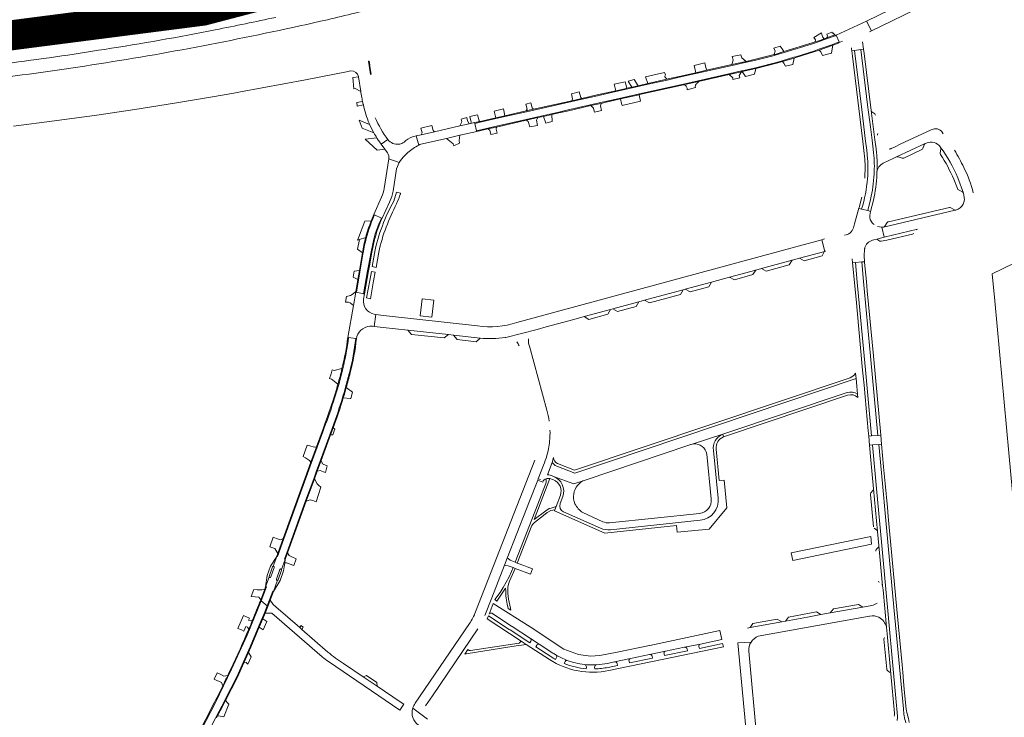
# Model space of a CAD drawing. Header units: metres. Extents: x 166325 to 190320, y 381923 to 404576.
# Tile 179 of 256: x 171501 to 171992, y 386773 to 387120. Entities that reach past the tile are written whole.
import ezdxf

# ---------------------------------------------------------------- set-up
doc = ezdxf.new("R2010")
doc.units = ezdxf.units.M
for name, color, linetype, lineweight in [('B-WE-VH-VERHARDING_ASFALT-GV', 8, 'Continuous', 18), ('B-WE-VH-VERHARDING_BETON-GV', 8, 'Continuous', 18), ('B-WE-VH-VERHARDING_BETONSTRAATSTEEN-GV', 8, 'Continuous', 18), ('B-WE-VH-VERHARDING_FUNDERING_ZAND-GV', 8, 'Continuous', 18), ('B-WE-VH-VERHARDING_HALFVERHARDING-GV', 8, 'Continuous', 18), ('B-WE-VH-VERHARDING_N-WEG', 8, 'Continuous', 18), ('B-WE-VH-VERHARDING_STRAATBAKSTEEN-GV', 8, 'Continuous', 18)]:
    doc.layers.add(name, color=color, linetype=linetype, lineweight=lineweight)

msp = doc.modelspace()

# ---------------------------------------------------------------- linework, layer by layer
at = {"layer": 'B-WE-VH-VERHARDING_ASFALT-GV', "flags": 128}
for points in [[(171998.768, 387150.764), (171996.463, 387155.392), (171996.313, 387155.693), (171922.849, 387119.748), (171925.28, 387114.808), (171935.315, 387119.692)], [(171831.5, 387088.364), (171838.926, 387090.027), (171854.183, 387093.446), (171860.454, 387094.851), (171860.794, 387094.927), (171867.555, 387096.442), (171868.183, 387096.583), (171877.885, 387099.083), (171880.758, 387099.941), (171886.647, 387101.699), (171887.5, 387101.953), (171896.492, 387104.802), (171899.057, 387105.686), (171905.005, 387107.737), (171905.908, 387108.094), (171909.127, 387109.353), (171907.684, 387112.66), (171907.259, 387112.462), (171903.312, 387111.029), (171901.846, 387110.517), (171899.717, 387109.73), (171897.422, 387108.968), (171895.897, 387108.462), (171881.785, 387104.132), (171877.308, 387102.759), (171876.862, 387102.646), (171867.594, 387100.307), (171862.923, 387099.255), (171855.807, 387097.653), (171829.455, 387091.718), (171824.025, 387090.495), (171823.365, 387090.347), (171813.904, 387088.216), (171802.322, 387085.608), (171801.412, 387085.402), (171793.483, 387083.602), (171788.603, 387082.495), (171780.944, 387080.769), (171775.932, 387079.639), (171756.901, 387075.35), (171753.236, 387074.524), (171742.402, 387072.082), (171737.228, 387070.916), (171730.212, 387069.335), (171727.501, 387068.724), (171728.347, 387065.056), (171733.902, 387066.315), (171738.281, 387067.308), (171753.055, 387070.656), (171758.873, 387071.975), (171769.313, 387074.342), (171773.433, 387075.276), (171785.077, 387077.915), (171789.453, 387078.907), (171797.982, 387080.841), (171809.547, 387083.445)], [(171918.217, 386989.535), (171917.302, 386999.345), (171915.907, 386999.227), (171916.823, 386989.405), (171917.76, 386979.276), (171918.117, 386975.42), (171920.888, 386945.613), (171921.578, 386938.125), (171922.113, 386932.312), (171923.669, 386915.367), (171923.91, 386912.743), (171925.312, 386912.862), (171922.282, 386945.741)], [(171920.46, 386999.613), (171917.302, 386999.345), (171918.217, 386989.535), (171922.282, 386945.741), (171925.312, 386912.862), (171928.511, 386913.134), (171924.834, 386952.662), (171921.379, 386989.784)], [(171923.221, 386985.151), (171922.773, 386989.914), (171921.895, 386999.311), (171921.885, 386999.734), (171920.46, 386999.613), (171921.379, 386989.784), (171924.834, 386952.662), (171928.511, 386913.134), (171929.906, 386913.253), (171926.228, 386952.792)]]:
    msp.add_lwpolyline(points, close=True, dxfattribs=at)
at = {"layer": 'B-WE-VH-VERHARDING_ASFALT-GV'}
for points in [[(171653.979, 387120.441, 0.0037834), (171681.462, 387127.073)], [(171628.207, 387121.614, -0.0040057), (171598.067, 387115.381)], [(171598.839, 387108.776, 0.0084088), (171653.979, 387120.441)], [(171458.272, 387109.211, 0.0076264), (171512.396, 387116.018)], [(171598.067, 387115.381, -0.0105442), (171542.791, 387105.642)], [(171543.41, 387098.96, 0.0101828), (171598.839, 387108.776)], [(171536.824, 387104.696, -0.0080028), (171487.559, 387097.79)], [(171487.88, 387091.1, 0.0095191), (171543.41, 387098.96)], [(171665.726, 387094.945, -0.3389669), (171669.525, 387092.087)], [(171670.967, 387082.394, 0.0100069), (171671.513, 387079.605)], [(171671.898, 387077.92, 0.033086), (171674.76, 387068.757)], [(171684.112, 387060.631, -0.0480481), (171677.73, 387071.536)], [(171677.188, 387063.971, 0.0162877), (171678.622, 387061.528)], [(171960.995, 387063.581, 0.3852445), (171956.021, 387065.911)], [(171952.652, 387058.925, -0.350804), (171959.69, 387056.901)], [(171926.597, 387043.42, 0.0447697), (171926.375, 387054.068)], [(171928.044, 387044.312, 0.0427496), (171927.816, 387054.158)], [(171959.78, 387056.755, -0.0636171), (171968.395, 387041.609)], [(171971.358, 387046.716, 0.0250503), (171966.662, 387055.353)], [(171921.972, 387050.918, -0.039339), (171921.917, 387041.367)], [(171923.365, 387051.062, -0.0395388), (171923.312, 387041.25)], [(171928.044, 387044.312, -0.2495194), (171931.203, 387048.942)], [(171924.873, 387030.801, 0.0462304), (171926.597, 387043.42)], [(171926.237, 387030.485, 0.0461437), (171927.995, 387043.359)], [(171928.015, 387043.918, -0.0130694), (171928.044, 387044.312)], [(171976.068, 387034.067, 0.0530348), (171971.358, 387046.716)], [(171923.312, 387041.25, -0.054696), (171920.381, 387026.02)], [(171682.328, 387036.266, -0.0484958), (171680.977, 387031.971)], [(171686.051, 387032.176, 0.0394929), (171686.765, 387034.946)], [(171971.36, 387032.99, -0.4202284), (171967.4, 387025.514)], [(171677.127, 387010.943, -0.0599807), (171681.025, 387021.496)], [(171748.5, 386969.392, -0.1130516), (171728.89, 386967.723)], [(171664.568, 386961.952, -0.0281476), (171661.629, 386946.371)], [(171730.119, 386961.666, 0.0664374), (171742.672, 386961.93)], [(171662.987, 386937.038, 0.0068746), (171664.945, 386944.371)], [(171659.592, 386938.531, -0.0107819), (171657.021, 386930.083)], [(171661.504, 386931.973, 0.0045551), (171662.987, 386937.038)], [(171657.021, 386930.083, -0.0143573), (171651.684, 386914.935)], [(171656.466, 386916.983, 0.0146777), (171661.504, 386931.973)], [(171936.732, 386774.568, -0.067424), (171936.595, 386773.011)], [(171938.318, 386773.028, -0.0527118), (171938.077, 386770.835)], [(171941.194, 386776.713, 0.0268734), (171941.621, 386773.182)], [(171942.425, 386769.71, -0.0270885), (171941.621, 386773.182)], [(171942.886, 386775.069, -0.0302756), (171942.583, 386776.515)]]:
    msp.add_lwpolyline(points, format="xyb", dxfattribs=at)
at = {"layer": 'B-WE-VH-VERHARDING_ASFALT-GV', "flags": 128}
for points in [[(171512.396, 387116.018), (171533.881, 387119.288), (171540.51, 387120.297), (171550.883, 387122.015), (171567.926, 387125.002)], [(171542.791, 387105.642), (171539.808, 387105.166), (171536.824, 387104.696)], [(171916.863, 387105.132), (171915.438, 387104.946), (171915.778, 387102.196), (171920.98, 387059.684), (171921.525, 387055.237), (171921.972, 387050.918)], [(171919.934, 387105.532), (171916.863, 387105.132), (171920.444, 387075.698), (171922.372, 387059.855), (171922.917, 387055.382), (171923.365, 387051.062)], [(171923.365, 387051.062), (171922.917, 387055.382), (171922.372, 387059.855), (171920.444, 387075.698), (171916.863, 387105.132)], [(171925.132, 387075.182), (171921.593, 387103.633), (171921.334, 387105.714), (171919.934, 387105.532), (171923.393, 387077.896), (171924.764, 387066.941), (171925.581, 387060.416), (171926.16, 387055.788), (171926.375, 387054.068)], [(171926.375, 387054.068), (171926.16, 387055.788), (171925.581, 387060.416), (171924.764, 387066.941), (171923.393, 387077.896), (171919.934, 387105.532)], [(171497.379, 387067.325), (171517.915, 387069.92), (171538.945, 387072.876), (171557.948, 387075.711), (171577.649, 387078.795), (171596.636, 387081.912), (171607.342, 387083.821), (171610.614, 387084.435), (171643.027, 387090.514), (171664.324, 387094.671), (171664.769, 387094.758), (171665.726, 387094.945)], [(171669.525, 387092.087), (171669.544, 387091.957), (171670.61, 387084.638), (171670.672, 387084.209), (171670.967, 387082.394)], [(171671.513, 387079.605), (171671.7, 387078.762), (171671.898, 387077.92)], [(171927.816, 387054.158), (171927.589, 387055.966), (171927.01, 387060.595), (171925.132, 387075.182)], [(171674.76, 387068.757), (171675.014, 387068.203), (171677.188, 387063.971)], [(171956.021, 387065.911), (171955.006, 387065.44), (171939.679, 387058.342), (171937.04, 387057.09), (171935.081, 387056.16), (171934.906, 387056.087), (171934.498, 387055.957), (171934.049, 387055.873)], [(171679.624, 387060.015), (171680.774, 387058.367), (171684.112, 387060.631)], [(171927.01, 387060.595), (171927.589, 387055.966), (171927.816, 387054.158)], [(171931.203, 387048.942), (171933.991, 387050.256), (171936.041, 387051.215), (171937.801, 387052.033), (171952.063, 387058.671), (171952.51, 387058.864), (171952.652, 387058.925)], [(171959.69, 387056.901), (171959.78, 387056.755)], [(171688.493, 387046.024), (171689.714, 387049.292), (171684.681, 387051.052), (171682.328, 387036.266)], [(171686.765, 387034.946), (171688.493, 387046.024)], [(171927.995, 387043.359), (171928.012, 387043.825), (171928.015, 387043.918)], [(171968.395, 387041.609), (171971.113, 387033.958), (171971.36, 387032.99)], [(171680.977, 387031.971), (171677.144, 387023.261), (171677.508, 387023.095), (171681.025, 387021.496), (171681.272, 387021.383), (171684.857, 387029.481), (171686.051, 387032.176)], [(171920.476, 387031.854), (171919.122, 387026.737), (171919.029, 387026.386), (171920.381, 387026.02)], [(171920.381, 387026.02), (171923.433, 387025.192), (171924.873, 387030.801)], [(171924.873, 387030.801), (171923.433, 387025.192), (171924.784, 387024.826), (171926.237, 387030.485)], [(171967.4, 387025.514), (171967.012, 387025.41), (171931.331, 387016.955), (171930.457, 387016.975), (171931.622, 387011.946), (171948.228, 387015.917)], [(171681.025, 387021.496), (171677.508, 387023.095), (171676.668, 387021.186)], [(171672.545, 387007.935), (171671.807, 387004.082), (171671.711, 387003.494), (171668.462, 386984.469), (171672.038, 386983.794), (171674.051, 386995.178), (171674.506, 386997.75), (171675.723, 387004.63), (171677.127, 387010.943)], [(171831.342, 386985.746), (171832.455, 386986.049), (171845.47, 386989.585), (171854.529, 386992.046), (171867.605, 386995.599), (171870.375, 386996.351), (171885.758, 387000.531), (171889.489, 387001.544), (171902.019, 387004.873), (171900.492, 387010.683), (171889.484, 387007.708), (171818.988, 386988.577), (171748.5, 386969.392)], [(171742.672, 386961.93), (171742.895, 386961.965), (171758.545, 386965.968), (171763.141, 386967.217), (171774.307, 386970.25), (171778.06, 386971.27), (171781.982, 386972.336), (171795.202, 386975.927), (171796.314, 386976.23), (171809.285, 386979.754), (171812.059, 386980.507), (171831.342, 386985.746)], [(171728.89, 386967.723), (171681.892, 386972.971), (171678.1, 386973.42), (171677.326, 386967.465), (171681.727, 386966.97), (171694.127, 386965.661), (171714.311, 386963.421), (171716.886, 386963.135), (171730.119, 386961.666)], [(171668.098, 386961.416), (171664.568, 386961.952)], [(171661.629, 386946.371), (171659.592, 386938.531)], [(171651.684, 386914.935), (171648.899, 386907.258), (171646.115, 386899.583), (171632.31, 386861.527), (171629.09, 386852.652), (171628.708, 386852.772), (171626.895, 386847.833)], [(171631.075, 386846.263), (171632.875, 386851.244), (171632.499, 386851.381), (171633.67, 386854.592), (171643.087, 386880.416), (171647.13, 386891.504), (171648.543, 386895.378), (171650.474, 386900.673), (171655.131, 386913.444)], [(171932.27, 386838.22), (171930.4, 386858.277), (171927.747, 386886.666), (171925.732, 386908.353), (171924.338, 386908.226), (171925.035, 386900.788), (171926.371, 386886.52), (171928.336, 386865.135), (171929.007, 386858.147), (171930.876, 386838.09), (171931.059, 386836.009), (171932.767, 386817.409), (171933.057, 386814.194), (171934.913, 386794.258), (171936.732, 386774.568)], [(171932.259, 386872.529), (171930.741, 386889.038), (171928.901, 386908.642), (171925.732, 386908.353), (171927.747, 386886.666), (171930.4, 386858.277), (171932.27, 386838.22), (171937.506, 386782.062), (171938.318, 386773.028)], [(171933.653, 386872.659), (171933.235, 386877.142), (171932.135, 386889.169), (171931.36, 386897.423), (171930.328, 386908.772), (171928.901, 386908.642), (171930.741, 386889.038), (171932.259, 386872.529), (171936.61, 386825.65), (171941.194, 386776.713)], [(171941.194, 386776.713), (171936.61, 386825.65), (171932.259, 386872.529)], [(171942.583, 386776.515), (171941.679, 386786.404), (171941.11, 386792.565), (171941.07, 386792.996), (171940.549, 386798.609), (171937.952, 386826.324), (171933.653, 386872.659)], [(171627.456, 386847.234), (171625.731, 386842.514)], [(171624.925, 386842.465), (171623.155, 386837.642), (171623.53, 386837.502), (171623.068, 386836.27), (171620.973, 386830.678), (171623.936, 386828.054), (171625.116, 386831.082), (171626.725, 386835.406), (171627.1, 386835.267), (171629.129, 386840.88)], [(171628.545, 386841.464), (171630.264, 386846.187)], [(171938.318, 386773.028), (171937.506, 386782.062), (171932.27, 386838.22)], [(171585.22, 386746.822), (171587.407, 386751.082), (171595.006, 386765.887), (171598.351, 386772.404), (171598.88, 386773.435), (171601.282, 386778.114), (171602.782, 386781.059), (171608.748, 386792.768), (171615.457, 386807.711), (171619.98, 386818.421), (171622.607, 386824.643), (171623.936, 386828.054), (171620.973, 386830.678), (171613.9, 386813.424), (171606.188, 386796.449), (171602.196, 386788.166), (171598.083, 386779.94), (171581.898, 386748.472), (171576.161, 386737.602), (171570.122, 386726.958), (171562.699, 386715.209), (171553.711, 386702.5), (171550.727, 386698.366)], [(171944.13, 386769.951), (171943.782, 386771.935), (171943.453, 386773.042), (171942.909, 386774.986), (171942.886, 386775.069)]]:
    msp.add_lwpolyline(points, dxfattribs=at)
at = {"layer": 'B-WE-VH-VERHARDING_BETON-GV', "flags": 128}
for points in [[(171829.455, 387091.718), (171855.807, 387097.653), (171862.923, 387099.255), (171867.594, 387100.307), (171876.862, 387102.646), (171877.308, 387102.759), (171881.785, 387104.132), (171895.897, 387108.462), (171897.422, 387108.968), (171899.717, 387109.73), (171901.846, 387110.517), (171903.312, 387111.029), (171907.259, 387112.462), (171907.096, 387112.885), (171903.046, 387111.371), (171901.707, 387110.893), (171899.585, 387110.108), (171897.296, 387109.348), (171895.775, 387108.843), (171881.667, 387104.515), (171877.2, 387103.144), (171876.764, 387103.034), (171867.501, 387100.696), (171862.835, 387099.645), (171855.719, 387098.043), (171843.037, 387095.187), (171837.769, 387094), (171829.367, 387092.108), (171823.937, 387090.885), (171823.277, 387090.737), (171813.816, 387088.606), (171808.889, 387087.496), (171805.807, 387086.802), (171803.275, 387086.232), (171802.234, 387085.998), (171797.793, 387084.99), (171788.515, 387082.885), (171780.856, 387081.159), (171775.844, 387080.029), (171756.813, 387075.74), (171753.148, 387074.914), (171742.51, 387072.516), (171737.888, 387071.475), (171730.124, 387069.725), (171727.411, 387069.114), (171727.501, 387068.724), (171730.212, 387069.335), (171737.228, 387070.916), (171742.402, 387072.082), (171753.236, 387074.524), (171756.901, 387075.35), (171775.932, 387079.639), (171780.944, 387080.769), (171788.603, 387082.495), (171793.483, 387083.602), (171801.412, 387085.402), (171802.322, 387085.608), (171813.904, 387088.216), (171823.365, 387090.347), (171824.025, 387090.495)], [(171831.588, 387087.973), (171839.013, 387089.637), (171854.27, 387093.056), (171860.542, 387094.461), (171860.881, 387094.537), (171867.643, 387096.052), (171868.277, 387096.194), (171877.992, 387098.698), (171880.873, 387099.558), (171886.761, 387101.315), (171887.618, 387101.571), (171896.618, 387104.422), (171899.187, 387105.308), (171905.144, 387107.362), (171906.039, 387107.683), (171908.852, 387108.81), (171908.818, 387108.872), (171908.855, 387108.891), (171909.243, 387109.089), (171909.127, 387109.353), (171905.908, 387108.094), (171905.005, 387107.737), (171899.057, 387105.686), (171896.492, 387104.802), (171887.5, 387101.953), (171886.647, 387101.699), (171880.758, 387099.941), (171877.885, 387099.083), (171868.183, 387096.583), (171867.555, 387096.442), (171860.794, 387094.927), (171860.454, 387094.851), (171854.183, 387093.446), (171838.926, 387090.027), (171831.5, 387088.364), (171809.547, 387083.445), (171797.982, 387080.841), (171789.453, 387078.907), (171785.077, 387077.915), (171773.433, 387075.276), (171769.313, 387074.342), (171758.873, 387071.975), (171753.055, 387070.656), (171738.281, 387067.308), (171733.902, 387066.315), (171728.347, 387065.056), (171728.436, 387064.666), (171733.991, 387065.925), (171738.37, 387066.918), (171753.143, 387070.266), (171758.961, 387071.585), (171761.735, 387072.214), (171765.852, 387073.147), (171769.401, 387073.952), (171773.521, 387074.886), (171785.391, 387077.576), (171789.541, 387078.517), (171790.426, 387078.718), (171793.054, 387079.313), (171795.128, 387079.784), (171800.139, 387080.919), (171809.425, 387083.007), (171809.635, 387083.054)], [(171623.068, 386836.27), (171623.53, 386837.502), (171623.155, 386837.642), (171622.693, 386836.41), (171620.709, 386831.114), (171620.973, 386830.678)], [(171627.1, 386835.267), (171626.725, 386835.406), (171625.116, 386831.082), (171623.936, 386828.054), (171624.248, 386827.752), (171625.49, 386830.94)]]:
    msp.add_lwpolyline(points, close=True, dxfattribs=at)
at = {"layer": 'B-WE-VH-VERHARDING_BETON-GV'}
for points in [[(171672.545, 387007.935, -0.0437902), (171676.668, 387021.186)], [(171676.298, 387021.338, 0.0047251), (171675.83, 387020.171)], [(171677.517, 387010.856, -0.0475425), (171681.272, 387021.383)], [(171664.173, 386962.012, -0.0281251), (171661.24, 386946.464)], [(171668.098, 386961.416, -0.0356165), (171664.945, 386944.371)], [(171665.334, 386944.277, 0.0355876), (171668.493, 386961.356)], [(171661.24, 386946.464, -0.0096318), (171659.207, 386938.639)], [(171663.372, 386936.93, 0.0071155), (171665.334, 386944.277)], [(171659.207, 386938.639, -0.0107997), (171656.64, 386930.205)], [(171656.64, 386930.205, -0.0143118), (171651.308, 386915.071)], [(171656.841, 386916.844, 0.0147949), (171661.887, 386931.857)], [(171656.466, 386916.983, -0.0036823), (171655.131, 386913.444)], [(171655.54, 386913.393, 0.0033781), (171656.841, 386916.844)], [(171620.6, 386830.823, -0.0053416), (171616.644, 386820.948)], [(171614.763, 386816.456, -0.0109441), (171605.826, 386796.62)], [(171604.291, 386793.398, -0.002182), (171601.786, 386788.238)], [(171601.786, 386788.238, -0.003598), (171597.727, 386780.123)]]:
    msp.add_lwpolyline(points, format="xyb", dxfattribs=at)
at = {"layer": 'B-WE-VH-VERHARDING_BETON-GV', "flags": 128}
for points in [[(171677.508, 387023.095), (171677.144, 387023.261), (171676.298, 387021.338)], [(171676.668, 387021.186), (171677.508, 387023.095)], [(171681.272, 387021.383), (171681.025, 387021.496)], [(171677.127, 387010.943), (171675.723, 387004.63), (171674.506, 386997.75), (171674.051, 386995.178), (171672.038, 386983.794), (171672.431, 386983.72), (171674.445, 386995.108), (171674.9, 386997.68), (171676.113, 387004.543), (171677.517, 387010.856)], [(171671.412, 387004.148), (171669.903, 386995.336), (171669.124, 386990.802), (171668.131, 386984.915), (171668.068, 386984.543), (171668.462, 386984.469), (171671.711, 387003.494), (171671.807, 387004.082), (171672.545, 387007.935)], [(171664.568, 386961.952), (171664.173, 386962.012)], [(171668.493, 386961.356), (171668.098, 386961.416)], [(171651.308, 386915.071), (171648.523, 386907.394), (171645.739, 386899.719), (171631.934, 386861.663), (171629.249, 386854.262), (171628.775, 386852.954), (171628.708, 386852.772), (171629.09, 386852.652), (171632.31, 386861.527), (171646.115, 386899.583), (171648.899, 386907.258), (171651.684, 386914.935)], [(171655.131, 386913.444), (171650.474, 386900.673), (171648.543, 386895.378), (171647.13, 386891.504), (171643.087, 386880.416), (171633.67, 386854.592), (171632.499, 386851.381), (171632.875, 386851.244), (171634.046, 386854.454), (171643.463, 386880.279), (171647.506, 386891.367), (171648.919, 386895.241), (171650.85, 386900.536), (171655.507, 386913.307), (171655.524, 386913.35), (171655.54, 386913.393)], [(171550.727, 386698.366), (171553.711, 386702.5), (171562.699, 386715.209), (171570.122, 386726.958), (171576.161, 386737.602), (171581.898, 386748.472), (171598.083, 386779.94), (171602.196, 386788.166), (171606.188, 386796.449), (171613.9, 386813.424), (171620.973, 386830.678)], [(171598.707, 386772.221), (171599.236, 386773.252), (171601.638, 386777.932), (171603.139, 386780.877), (171609.109, 386792.595), (171612.293, 386799.685), (171614.634, 386804.9), (171615.824, 386807.551), (171620.011, 386817.467), (171621.796, 386821.695), (171622.978, 386824.493), (171624.248, 386827.752), (171623.936, 386828.054), (171622.607, 386824.643), (171619.98, 386818.421), (171615.457, 386807.711), (171608.748, 386792.768), (171602.782, 386781.059), (171601.282, 386778.114), (171598.88, 386773.435), (171598.351, 386772.404)], [(171620.973, 386830.678), (171620.709, 386831.114), (171620.6, 386830.823)], [(171605.826, 386796.62), (171605.06, 386795.008), (171604.291, 386793.398)], [(171597.727, 386780.123), (171588.945, 386763.049), (171585.458, 386756.27), (171581.544, 386748.659), (171575.807, 386737.789), (171573.53, 386733.775), (171570.747, 386728.869), (171569.784, 386727.172), (171562.361, 386715.423), (171559.055, 386710.699), (171553.385, 386702.732), (171550.34, 386698.496)]]:
    msp.add_lwpolyline(points, dxfattribs=at)
at = {"layer": 'B-WE-VH-VERHARDING_BETONSTRAATSTEEN-GV', "flags": 128}
for points in [[(171925.28, 387114.808), (171922.849, 387119.748), (171907.684, 387112.66), (171909.127, 387109.353), (171909.243, 387109.089), (171910.799, 387109.692)], [(171924.358, 387114.328), (171925.28, 387114.808)], [(171915.29, 387106.329), (171915.33, 387105.964), (171915.438, 387104.946), (171916.863, 387105.132), (171919.934, 387105.532), (171921.334, 387105.714), (171920.87, 387109.387)], [(171822.588, 387092.911), (171822.109, 387094.095), (171812.679, 387091.881), (171813.816, 387088.606), (171823.277, 387090.737), (171822.408, 387091.71)], [(171839.068, 387089.248), (171839.013, 387089.637), (171831.588, 387087.973)], [(171833.416, 387085.915), (171833.445, 387085.465), (171837.488, 387086.619)], [(171925.132, 387075.182), (171927.01, 387060.595)], [(171926.919, 387073.465), (171926.901, 387073.478), (171925.506, 387074.503), (171925.505, 387074.504)], [(171713.305, 387061.236), (171720.083, 387062.772), (171728.436, 387064.666), (171728.347, 387065.056), (171727.501, 387068.724), (171727.411, 387069.114), (171725.431, 387068.667), (171724.633, 387068.487), (171720.015, 387067.447), (171707.336, 387064.589), (171700.686, 387063.029), (171698.186, 387062.442), (171699.548, 387057.859)], [(171678.622, 387061.528), (171672.751, 387060.925), (171678.864, 387055.401), (171682.607, 387055.804), (171680.774, 387058.367), (171679.624, 387060.015)], [(171684.112, 387060.631), (171680.774, 387058.367), (171682.607, 387055.804), (171683.953, 387053.996)], [(171693.11, 387060.111), (171692.186, 387059.345)], [(171699.548, 387057.859), (171698.186, 387062.442), (171697.658, 387062.324)], [(171700.599, 387058.371), (171713.305, 387061.236)], [(171952.063, 387058.671), (171937.801, 387052.033)], [(171950.894, 387056.195), (171951.57, 387058.063), (171951.584, 387058.101)], [(171941.357, 387051.409), (171950.384, 387055.636), (171950.409, 387055.647)], [(171959.94, 387056.071), (171959.938, 387056.059), (171959.589, 387053.916)], [(171684.681, 387051.052), (171689.714, 387049.292)], [(171938.578, 387052.053), (171940.614, 387051.342)], [(171966.333, 387040.828), (171968.19, 387036.168)], [(171971.113, 387033.958), (171968.395, 387041.609)], [(171690.43, 387033.896), (171688.505, 387034.346), (171688.504, 387034.339), (171687.084, 387029.947)], [(171690.371, 387033.668), (171690.43, 387033.896)], [(171968.693, 387035.58), (171970.618, 387034.559), (171970.636, 387034.549)], [(171924.457, 387022.734), (171924.581, 387023.713), (171924.784, 387024.826), (171923.433, 387025.192), (171920.381, 387026.02), (171919.029, 387026.386), (171916.909, 387018.585), (171916.263, 387016.685)], [(171931.331, 387016.955), (171967.012, 387025.41), (171967.4, 387025.514)], [(171964.142, 387026.844), (171933.823, 387019.702)], [(171966.654, 387025.602), (171966.64, 387025.61), (171964.925, 387026.68)], [(171675.83, 387020.171), (171672.624, 387019.926), (171669.443, 387011.688), (171668.978, 387010.484), (171670.012, 387010.828), (171673.087, 387011.852)], [(171933.198, 387019.294), (171931.956, 387017.403)], [(171926.455, 387010.675), (171927.899, 387011.033), (171931.622, 387011.946), (171930.457, 387016.975)], [(171948.228, 387015.917), (171931.622, 387011.946), (171927.899, 387011.033), (171929.429, 387010.05), (171929.519, 387009.992)], [(171930.457, 387016.975), (171929.309, 387017.078), (171928.295, 387017.319), (171928.294, 387017.319)], [(171901.833, 387011.077), (171900.492, 387010.683), (171902.019, 387004.873)], [(171930.07, 387009.927), (171933.015, 387010.517), (171945.729, 387013.466), (171945.769, 387013.476)], [(171677.44, 387003.82), (171676.344, 386997.354), (171678.239, 386996.926), (171679.603, 387004.499)], [(171902.019, 387004.873), (171889.489, 387001.544), (171891.777, 387000.231), (171900.674, 387002.662)], [(171900.674, 387002.662), (171901.361, 387003.924), (171901.77, 387004.609)], [(171915.732, 387001.244), (171915.74, 387001.146), (171915.907, 386999.227), (171917.302, 386999.345), (171920.46, 386999.613), (171921.885, 386999.734), (171921.739, 387002.832), (171921.834, 387005.84), (171921.841, 387006.086)], [(171921.913, 387006.326), (171922.012, 387006.727), (171922.038, 387006.799), (171922.171, 387007.16)], [(172011.925, 387006.493), (171985.537, 386993.684), (171986.764, 386980.269), (171991.419, 386929.721), (171993.759, 386904.432), (171996.417, 386875.698), (172002.445, 386810.496), (172005.41, 386777.969), (172005.462, 386777.358)], [(171672.431, 386983.72), (171672.038, 386983.794), (171668.462, 386984.469), (171668.068, 386984.543), (171666.926, 386977.935), (171664.173, 386962.012), (171664.568, 386961.952), (171668.098, 386961.416), (171668.493, 386961.356), (171668.646, 386962.352)], [(171671.961, 386981.11), (171672.429, 386983.708), (171672.431, 386983.72)], [(171676.503, 386967.558), (171677.326, 386967.465), (171678.1, 386973.42), (171677.365, 386973.507)], [(171758.545, 386965.968), (171742.895, 386961.965)], [(171763.44, 386925.637), (171754.745, 386957.543)], [(171661.24, 386946.464), (171657.364, 386945.542), (171656.297, 386945.868), (171655.79, 386943.803), (171655.009, 386941.485), (171656.097, 386941.114), (171656.519, 386940.778), (171659.207, 386938.639)], [(171918.404, 386933.725), (171918.008, 386937.652), (171917.656, 386941.431), (171777.309, 386894.302), (171768.312, 386897.788)], [(171768.312, 386897.788), (171777.309, 386894.302), (171917.656, 386941.431)], [(171914.726, 386941.856), (171777.272, 386895.786), (171768.644, 386899.16)], [(171917.656, 386941.431), (171917.389, 386944.111)], [(171666.459, 386934.649), (171663.372, 386936.93)], [(171661.887, 386931.857), (171665.404, 386931.555), (171665.662, 386931.533), (171666.459, 386934.649)], [(171835.346, 386908.65), (171851.114, 386913.695), (171913.252, 386934.486)], [(171913.252, 386934.486), (171851.114, 386913.695), (171851.531, 386912.403), (171913.404, 386933.188)], [(171918.57, 386932.079), (171918.404, 386933.725)], [(171655.54, 386913.393), (171656.183, 386913.418), (171656.644, 386913.436), (171657.415, 386915.415)], [(171657.415, 386915.415), (171657.736, 386916.24), (171656.841, 386916.844)], [(171851.114, 386913.695), (171835.346, 386908.65)], [(171851.531, 386912.403), (171851.114, 386913.695)], [(171766.03, 386899.593), (171763.689, 386893.371), (171764.403, 386893.379), (171765.665, 386893.064), (171766.737, 386892.673), (171776.926, 386888.957), (171782.533, 386890.846), (171834.754, 386908.441)], [(171770.156, 386883.26), (171768.013, 386877.639), (171767.377, 386875.968), (171767.216, 386875.547), (171792.398, 386864.347), (171828.007, 386868.106), (171828.387, 386864.762), (171844.429, 386866.342), (171853.199, 386877.018), (171851.865, 386890.842), (171849.416, 386890.615), (171847.85, 386906.321)], [(171846.505, 386905.579), (171848.872, 386881.754)], [(171757.366, 386900.809), (171727.887, 386825.091)], [(171766.69, 386902.087), (171766.03, 386899.593)], [(171843.207, 386903.781), (171845.432, 386881.425)], [(171732.502, 386823.252), (171735.982, 386832.15), (171742.285, 386848.319), (171743.675, 386851.887), (171753.234, 386876.409), (171754.733, 386880.253), (171758.837, 386890.783), (171759.102, 386891.466), (171761.751, 386898.29)], [(171760.179, 386891.038), (171759.102, 386891.466), (171758.837, 386890.783), (171761.365, 386889.862)], [(171766.737, 386892.673), (171765.665, 386893.064), (171764.403, 386893.379), (171763.689, 386893.371)], [(171764.889, 386891.541), (171766.685, 386890.881)], [(171782.533, 386890.846), (171776.926, 386888.957), (171766.737, 386892.673)], [(171928.336, 386865.135), (171926.371, 386886.52)], [(171770.063, 386879.063), (171771.384, 386882.617)], [(171924.816, 386883.704), (171926.34, 386867.521)], [(171926.185, 386885.859), (171926.134, 386885.798), (171925.024, 386884.445)], [(171790.121, 386866.862), (171771.766, 386875.018)], [(171791.389, 386870.063), (171781.33, 386874.606)], [(171839.553, 386874.21), (171794.701, 386869.528)], [(171795.096, 386866.075), (171839.935, 386870.783)], [(171926.707, 386866.838), (171927.97, 386865.779), (171928.036, 386865.723)], [(171928.796, 386857.404), (171927.705, 386856.145)], [(171930.876, 386838.09), (171929.007, 386858.147)], [(171626.895, 386847.833), (171628.708, 386852.772), (171625.585, 386847.932), (171623.893, 386843.244), (171623.155, 386837.642), (171624.925, 386842.465)], [(171624.902, 386842.812), (171626.587, 386847.554)], [(171629.129, 386840.88), (171627.1, 386835.267), (171630.414, 386840.772), (171632.142, 386845.478), (171632.667, 386849.607)], [(171632.667, 386849.607), (171632.875, 386851.244), (171631.075, 386846.263)], [(171631.112, 386845.874), (171629.402, 386841.153)], [(171932.767, 386817.409), (171931.059, 386836.009)], [(171654.188, 386805.042), (171641.225, 386816.306), (171640.144, 386817.245), (171628.313, 386827.525), (171626.912, 386828.743), (171625.49, 386830.94), (171624.248, 386827.752), (171622.978, 386824.493), (171624.161, 386824.491), (171624.943, 386824.489), (171626.223, 386824.487), (171651.431, 386802.64)], [(171736.683, 386829.23), (171734.624, 386823.974)], [(171793.654, 386799.393), (171797.22, 386800.136), (171805.143, 386801.787), (171814.642, 386803.766), (171822.61, 386805.426), (171832.116, 386807.406), (171840.056, 386809.032), (171850.666, 386811.271), (171849.663, 386815.775), (171814.777, 386808.384), (171814.653, 386808.359), (171798.549, 386805.029), (171789.907, 386803.313), (171785.105, 386803.026), (171779.257, 386803.763), (171771.941, 386806.44), (171755.022, 386817.55), (171736.683, 386829.23)], [(171925.474, 386828.297), (171920.942, 386827.484), (171904.777, 386824.552), (171900.066, 386823.698), (171893.348, 386822.479), (171882.465, 386820.499), (171880.557, 386820.151), (171864.786, 386817.281), (171863.449, 386817.038)], [(171616.644, 386820.948), (171615.494, 386820.625), (171614.639, 386821.018), (171615.054, 386822.001), (171613.551, 386822.662), (171612.194, 386823.259), (171609.326, 386816.868), (171611.101, 386816.064), (171612.307, 386815.518), (171613.312, 386817.799), (171614.118, 386817.443), (171614.763, 386816.456)], [(171755.431, 386810.506), (171754.855, 386809.673), (171745.067, 386816.069), (171744.608, 386816.37), (171734.362, 386823.065), (171733.671, 386821.542), (171750.553, 386810.556), (171753.156, 386808.862), (171764.687, 386801.359)], [(171735.942, 386824.397), (171745.702, 386818.036), (171746.173, 386817.729), (171755.303, 386811.778), (171759.637, 386808.954), (171766.466, 386804.503)], [(171868.81, 386812.92), (171921.447, 386822.471)], [(171921.447, 386822.471), (171924.361, 386822.974), (171924.483, 386822.995)], [(171724.836, 386819.323), (171697.723, 386779.565)], [(171702.939, 386778.285), (171706.311, 386783.239), (171728.984, 386816.552)], [(171934.913, 386794.258), (171933.057, 386814.194)], [(171759.637, 386808.954), (171755.303, 386811.778)], [(171765.353, 386802.813), (171757.882, 386807.695), (171758.431, 386808.542)], [(171794.357, 386795.793), (171851.431, 386807.734)], [(171840.056, 386809.032), (171832.116, 386807.406)], [(171851.431, 386807.734), (171851.045, 386809.3), (171839.463, 386806.886), (171839.251, 386807.812)], [(171858.718, 386809.591), (171865.274, 386809.981)], [(171865.274, 386809.981), (171858.718, 386809.591), (171863.687, 386756.641), (171868.575, 386757.557), (171868.356, 386759.886), (171864.061, 386805.546)], [(171931.52, 386811.532), (171932.908, 386796.598)], [(171815.925, 386802.948), (171816.103, 386802.017), (171804.619, 386799.624), (171804.399, 386800.532)], [(171822.61, 386805.426), (171814.642, 386803.766)], [(171833.316, 386806.582), (171833.526, 386805.649), (171822.056, 386803.258), (171821.838, 386804.185)], [(171654.466, 386800.296), (171690.115, 386776.019), (171692.025, 386778.997), (171690.317, 386780.222), (171678.749, 386787.961), (171671.814, 386792.709), (171661.991, 386799.416)], [(171768.254, 386802.265), (171767.77, 386801.358)], [(171772.09, 386799.313), (171772.484, 386800.285)], [(171783.104, 386797.566), (171783.022, 386796.737)], [(171788.23, 386798.684), (171788.247, 386798.685)], [(171798.513, 386799.301), (171798.669, 386798.384), (171794.002, 386797.411)], [(171805.143, 386801.787), (171797.22, 386800.136)], [(171604.291, 386793.398), (171602.381, 386793.081), (171600.794, 386793.815), (171599.016, 386794.636), (171597.55, 386791.527), (171599.211, 386790.738), (171599.772, 386790.472), (171601.116, 386789.827), (171601.786, 386788.238)], [(171787.299, 386796.62), (171787.25, 386797.436)], [(171933.257, 386795.886), (171934.53, 386794.924)], [(171703.907, 386771.541), (171696.564, 386777.02)]]:
    msp.add_lwpolyline(points, dxfattribs=at)
for points in [[(171900.372, 387113.923), (171896.619, 387111.591), (171897.322, 387110.409), (171897.322, 387110.397), (171897.296, 387109.348), (171899.585, 387110.108), (171901.707, 387110.893), (171900.886, 387111.936), (171900.883, 387111.939)], [(171906.006, 387113.828), (171905.845, 387113.765), (171905.467, 387114.146), (171903.043, 387113.269), (171903.395, 387112.308), (171903.046, 387111.371), (171907.096, 387112.885)], [(171880.69, 387105.906), (171879.784, 387107.195), (171879.783, 387107.195), (171876.656, 387106.246), (171877.199, 387104.748), (171876.764, 387103.034), (171877.2, 387103.144), (171881.667, 387104.515)], [(171905.69, 387105.839), (171906.039, 387107.683), (171905.144, 387107.362), (171899.187, 387105.308), (171900.103, 387104.465), (171900.951, 387102.589), (171905.338, 387103.766)], [(171860.176, 387102.914), (171855.844, 387102.035), (171855.989, 387101.558), (171856.399, 387100.21), (171855.719, 387098.043), (171862.835, 387099.645), (171860.612, 387101.482)], [(171675.083, 387097.224), (171674.95, 387097.817), (171675.145, 387097.869), (171674.812, 387099.789), (171674.539, 387099.752), (171675.432, 387093.149), (171675.751, 387093.188)], [(171842.373, 387098.112), (171842.196, 387098.89), (171836.944, 387097.637), (171837.769, 387094), (171843.037, 387095.187)], [(171886.761, 387101.315), (171880.873, 387099.558), (171881.654, 387098.693), (171882.415, 387097.182), (171886.1, 387098.173)], [(171860.542, 387094.461), (171854.27, 387093.056), (171856.188, 387091.374), (171856.2, 387090.678), (171859.611, 387091.445), (171859.333, 387092.686)], [(171867.643, 387096.052), (171860.881, 387094.537), (171862.407, 387092.126), (171866.984, 387093.192)], [(171669.544, 387091.957), (171666.721, 387091.61), (171667.116, 387086.035), (171667.847, 387086.181), (171670.61, 387084.638)], [(171807.025, 387090.553), (171803.974, 387089.837), (171805.807, 387086.802), (171808.889, 387087.496)], [(171779.526, 387084.39), (171775.648, 387083.522), (171776.201, 387081.012), (171775.844, 387080.029), (171780.856, 387081.159), (171780.339, 387081.586)], [(171809.425, 387083.007), (171800.139, 387080.919), (171800.649, 387078.666), (171800.888, 387077.611), (171810.149, 387079.77)], [(171671.513, 387079.605), (171668.713, 387079.163), (171668.861, 387077.383), (171671.898, 387077.92), (171671.7, 387078.762)], [(171755.466, 387078.902), (171752.938, 387078.323), (171753.513, 387075.811), (171753.148, 387074.914), (171756.813, 387075.74), (171756.033, 387076.424)], [(171790.192, 387077.456), (171790.426, 387078.718), (171789.541, 387078.517), (171785.391, 387077.576), (171786.717, 387076.298), (171787.054, 387074.803), (171787.151, 387074.371), (171790.68, 387075.203)], [(171728.864, 387072.96), (171724.994, 387072.138), (171725.653, 387069.28), (171725.431, 387068.667), (171727.411, 387069.114), (171730.124, 387069.725), (171729.639, 387070.07)], [(171741.742, 387075.929), (171737.123, 387074.868), (171737.888, 387071.475), (171742.51, 387072.516)], [(171765.852, 387073.147), (171761.735, 387072.214), (171762.904, 387068.846), (171766.132, 387069.612)], [(171675.014, 387068.203), (171669.784, 387070.297), (171671.32, 387066.264), (171677.188, 387063.971)], [(171706.674, 387065.197), (171706.062, 387067.731), (171700.634, 387066.285), (171701.192, 387063.974), (171700.686, 387063.029), (171707.336, 387064.589)], [(171723.489, 387071.661), (171720.723, 387070.861), (171720.944, 387069.48), (171720.015, 387067.447), (171724.633, 387068.487), (171723.909, 387069.914)], [(171758.961, 387071.585), (171753.143, 387070.266), (171754.149, 387069.655), (171754.859, 387067.036), (171758.822, 387067.734), (171758.294, 387070.262)], [(171720.083, 387062.772), (171713.305, 387061.236), (171716.739, 387058.528), (171716.888, 387057.872), (171716.969, 387057.513), (171719.929, 387058.926), (171719.627, 387060.26)], [(171738.37, 387066.918), (171733.991, 387065.925), (171734.944, 387065.332), (171735.424, 387063.196), (171738.557, 387063.838), (171738.105, 387065.817)], [(171885.758, 387000.531), (171870.375, 386996.351), (171872.769, 386995.097), (171884.279, 386998.192)], [(171677.016, 386990.207), (171677.807, 386994.53), (171675.92, 386994.854), (171675.145, 386990.28), (171673.544, 386981.721), (171675.47, 386981.274)], [(171867.605, 386995.599), (171854.529, 386992.046), (171856.974, 386990.741), (171866.209, 386993.276)], [(171845.47, 386989.585), (171832.455, 386986.049), (171834.826, 386984.744), (171844.131, 386987.259)], [(171831.342, 386985.746), (171812.059, 386980.507), (171814.573, 386979.223), (171830.072, 386983.42)], [(171706.976, 386980.507), (171701.262, 386981.153), (171700.305, 386972.69), (171706.019, 386972.049)], [(171809.285, 386979.754), (171796.314, 386976.23), (171798.702, 386974.892), (171808.008, 386977.423)], [(171795.202, 386975.927), (171781.982, 386972.336), (171784.387, 386970.964), (171793.88, 386973.607)], [(171694.127, 386965.661), (171695.865, 386963.482), (171712.189, 386961.701), (171714.311, 386963.421)], [(171730.119, 386961.666), (171716.886, 386963.135), (171718.683, 386960.905), (171728.217, 386959.854)], [(171929.906, 386913.253), (171928.511, 386913.134), (171925.312, 386912.862), (171923.91, 386912.743), (171924.338, 386908.226), (171925.732, 386908.353), (171928.901, 386908.642), (171930.328, 386908.772)], [(171648.523, 386907.394), (171647.346, 386907.273), (171645.26, 386907.855), (171643.81, 386908.259), (171641.879, 386902.612), (171643.082, 386901.838), (171645.008, 386900.599), (171645.739, 386899.719)], [(171653.882, 386897.899), (171653.294, 386898.169), (171651.601, 386898.947), (171651.253, 386899.764), (171650.85, 386900.536), (171648.919, 386895.241), (171650.383, 386895.643), (171652.095, 386894.986), (171652.951, 386894.658)], [(171650.671, 386887.341), (171649.562, 386888.272), (171648.837, 386888.88), (171647.506, 386891.367), (171643.463, 386880.279), (171645.405, 386881.047), (171646.68, 386880.587), (171647.543, 386880.276), (171648.295, 386880.005)], [(171631.934, 386861.663), (171630.625, 386860.966), (171628.547, 386861.726), (171626.95, 386862.311), (171625.18, 386857.532), (171626.775, 386856.986), (171627.748, 386856.653), (171629.249, 386854.262)], [(171925.377, 386858.852), (171925.023, 386862.738), (171885.3, 386854.483), (171886.033, 386850.654)], [(171638.374, 386851.571), (171636.207, 386852.615), (171634.827, 386853.28), (171634.046, 386854.454), (171632.875, 386851.244), (171632.667, 386849.607), (171633.502, 386849.564), (171634.882, 386849.086), (171637.166, 386848.295)], [(171748.678, 386849.449), (171747.597, 386849.881), (171745.088, 386850.84), (171744.119, 386851.685), (171743.675, 386851.887), (171742.285, 386848.319), (171742.782, 386848.143), (171744.042, 386848.077), (171746.538, 386847.165), (171747.59, 386846.784), (171750.821, 386845.531), (171752.548, 386844.86), (171755.227, 386843.821), (171756.262, 386846.577), (171753.604, 386847.583), (171751.884, 386848.235)], [(171622.693, 386836.41), (171621.297, 386836.036), (171618.927, 386836.131), (171617.277, 386836.197), (171615.974, 386832.68), (171617.902, 386832.514), (171619.859, 386832.345), (171620.709, 386831.114)], [(171920.942, 386827.484), (171918.752, 386828.842), (171906.355, 386826.604), (171904.777, 386824.552)], [(171900.066, 386823.698), (171897.804, 386825.084), (171883.855, 386822.53), (171882.465, 386820.499), (171893.348, 386822.479)], [(171623.842, 386820.371), (171621.796, 386821.695), (171620.011, 386817.467), (171621.989, 386816.152)], [(171641.885, 386817.434), (171640.813, 386818.357), (171640.144, 386817.245), (171641.225, 386816.306)], [(171880.557, 386820.151), (171878.31, 386821.534), (171866.209, 386819.295), (171864.786, 386817.281)], [(171615.97, 386802.592), (171614.634, 386804.9), (171612.293, 386799.685), (171613.389, 386799.792), (171614.358, 386798.961)], [(171673.536, 386793.299), (171671.814, 386792.709), (171678.749, 386787.961), (171678.686, 386789.81)], [(171604.821, 386779.027), (171604.289, 386779.613), (171603.139, 386780.877), (171601.638, 386777.932), (171599.236, 386773.252), (171601.881, 386772.982), (171602.269, 386772.788)]]:
    msp.add_lwpolyline(points, close=True, dxfattribs=at)
at = {"layer": 'B-WE-VH-VERHARDING_BETONSTRAATSTEEN-GV'}
for points in [[(171822.408, 387091.71, -0.4212136), (171822.588, 387092.911)], [(171831.588, 387087.973, -0.1833352), (171832.891, 387087.29)], [(171832.891, 387087.29, -0.1823428), (171833.416, 387085.915)], [(171837.488, 387086.619, -0.1955076), (171837.818, 387088.218)], [(171837.818, 387088.218, -0.1710681), (171839.068, 387089.248)], [(171925.505, 387074.504, -0.1603878), (171925.132, 387075.182)], [(171927.27, 387072.868, 0.2004056), (171926.919, 387073.465)], [(171928.23, 387062.852, 0.1779306), (171928.412, 387063.598)], [(171679.624, 387060.015, -0.0106979), (171678.622, 387061.528)], [(171689.644, 387058.326, -0.255593), (171684.112, 387060.631)], [(171691.612, 387058.952, -0.1096523), (171689.644, 387058.326)], [(171692.186, 387059.345, -0.0362784), (171691.612, 387058.952)], [(171697.658, 387062.324, 0.1052708), (171693.11, 387060.111)], [(171694.109, 387054.172, -0.0605583), (171699.548, 387057.859)], [(171699.548, 387057.859, -0.0111008), (171700.599, 387058.371)], [(171951.584, 387058.101, -0.1698821), (171952.063, 387058.671)], [(171683.953, 387053.996, -0.1706587), (171684.681, 387051.052)], [(171692.602, 387052.754, -0.0187964), (171694.109, 387054.172)], [(171950.409, 387055.647, 0.1995093), (171950.894, 387056.195)], [(171959.589, 387053.916, 0.1786349), (171959.747, 387053.161)], [(171959.747, 387053.161, -0.0441058), (171966.333, 387040.828)], [(171959.78, 387056.755, -0.1958449), (171959.94, 387056.071)], [(171689.714, 387049.292, -0.04134), (171692.602, 387052.754)], [(171937.801, 387052.033, -0.2025079), (171938.578, 387052.053)], [(171940.614, 387051.342, 0.1942274), (171941.357, 387051.409)], [(171688.443, 387028.675, 0.0465684), (171690.371, 387033.668)], [(171968.19, 387036.168, 0.2037271), (171968.693, 387035.58)], [(171970.636, 387034.549, -0.1464048), (171971.113, 387033.958)], [(171687.084, 387029.947, 0.0434038), (171681.388, 387017.706)], [(171683.307, 387017.022, -0.0264344), (171688.443, 387028.675)], [(171964.925, 387026.68, 0.2021204), (171964.142, 387026.844)], [(171967.4, 387025.514, -0.1668167), (171966.654, 387025.602)], [(171673.087, 387011.852, -0.0272771), (171675.83, 387020.171)], [(171925.706, 387019.078, -0.2112721), (171924.457, 387022.734)], [(171926.562, 387018.252, -0.0511346), (171925.706, 387019.078)], [(171933.823, 387019.702, 0.1898409), (171933.198, 387019.294)], [(171681.388, 387017.706, 0.0523695), (171677.44, 387003.82)], [(171679.603, 387004.499, -0.0401408), (171683.307, 387017.022)], [(171916.263, 387016.685, -0.2873272), (171911.861, 387012.898)], [(171931.956, 387017.403, -0.1943618), (171931.331, 387016.955)], [(171945.769, 387013.476, 0.1724148), (171946.377, 387013.886)], [(171947.611, 387015.556, -0.1288591), (171948.228, 387015.917)], [(171922.171, 387007.16, -0.2551691), (171926.455, 387010.675)], [(171929.519, 387009.992, 0.1930315), (171930.07, 387009.927)], [(171902.019, 387004.873, -0.1034841), (171902.409, 387005.059)], [(171921.841, 387006.086, -0.0742571), (171921.913, 387006.326)], [(171677.365, 386973.507, -0.3927764), (171671.961, 386981.11)], [(171668.646, 386962.352, -0.3520749), (171676.503, 386967.558)], [(171748.461, 386959.776, -0.0968507), (171749.549, 386957.713)], [(171754.745, 386957.543, -0.1525497), (171754.327, 386961.201)], [(171917.389, 386944.111, -0.1659597), (171914.726, 386941.856)], [(171663.372, 386936.93, -0.004548), (171661.887, 386931.857)], [(171918.404, 386933.725, 0.2178544), (171913.252, 386934.486)], [(171913.404, 386933.188, -0.254638), (171918.57, 386932.079)], [(171764.577, 386920.223, 0.0330033), (171763.44, 386925.637)], [(171764.78, 386910.229, 0.0330524), (171764.967, 386915.706)], [(171846.505, 386905.579, -0.3537238), (171851.114, 386913.695)], [(171847.85, 386906.321, -0.3365012), (171851.531, 386912.403)], [(171763.373, 386902.901, 0.0215813), (171764.223, 386906.441)], [(171764.223, 386906.441, 0.0230131), (171764.78, 386910.229)], [(171834.754, 386908.441, -0.0257114), (171835.346, 386908.65)], [(171835.346, 386908.65, -0.0485956), (171836.587, 386908.884)], [(171836.587, 386908.884, -0.3880443), (171843.207, 386903.781)], [(171761.751, 386898.29, 0.0291874), (171763.373, 386902.901)], [(171768.644, 386899.16, -0.2849713), (171766.69, 386902.087)], [(171768.312, 386897.788, -0.1582924), (171766.03, 386899.593)], [(171761.365, 386889.862, -0.2154806), (171763.057, 386891.502)], [(171766.685, 386890.881, -0.4173106), (171770.156, 386883.26)], [(171771.384, 386882.617, 0.3998323), (171766.737, 386892.673)], [(171776.853, 386883.919, -0.2777083), (171782.533, 386890.846)], [(171926.371, 386886.52, -0.1292029), (171926.185, 386885.859)], [(171777.416, 386878.969, -0.1711489), (171776.853, 386883.919)], [(171845.432, 386881.425, -0.4128333), (171839.553, 386874.21)], [(171839.935, 386870.783, 0.4125816), (171848.872, 386881.754)], [(171925.024, 386884.445, 0.1745402), (171924.816, 386883.704)], [(171770.063, 386879.063, 0.3968987), (171771.766, 386875.018)], [(171781.33, 386874.606, -0.124315), (171777.416, 386878.969)], [(171795.096, 386866.075, -0.1317013), (171790.121, 386866.862)], [(171794.701, 386869.528, -0.1343655), (171791.389, 386870.063)], [(171928.036, 386865.723, -0.1802926), (171928.336, 386865.135)], [(171927.705, 386856.145, 0.181104), (171927.447, 386855.427)], [(171626.587, 386847.554, -0.2332437), (171626.895, 386847.833)], [(171627.456, 386847.234, 0.6017566), (171626.895, 386847.833)], [(171624.925, 386842.465, -0.204667), (171624.902, 386842.812)], [(171624.925, 386842.465, 0.6587878), (171625.731, 386842.514)], [(171631.075, 386846.263, 0.6289925), (171630.264, 386846.187)], [(171631.075, 386846.263, -0.2233437), (171631.112, 386845.874)], [(171628.545, 386841.464, 0.6369863), (171629.129, 386840.88)], [(171629.129, 386840.88, 0.2271091), (171629.402, 386841.153)], [(171928.84, 386840.444, 0.1947984), (171929.201, 386839.795)], [(171930.516, 386838.797, -0.1606455), (171930.876, 386838.09)], [(171928.106, 386829.51, -0.1006652), (171925.474, 386828.297)], [(171727.887, 386825.091, -0.0563518), (171724.836, 386819.323)], [(171734.624, 386823.974, -0.4484782), (171735.942, 386824.397)], [(171924.483, 386822.995, -0.1606405), (171928.908, 386822.396)], [(171928.908, 386822.396, -0.2335597), (171932.767, 386817.409)], [(171614.763, 386816.456, 0.0021805), (171616.644, 386820.948)], [(171865.274, 386809.981, -0.1536575), (171868.81, 386812.92)], [(171931.77, 386812.248, 0.1908355), (171931.52, 386811.532)], [(171755.303, 386811.778, -0.3427771), (171755.431, 386810.506)], [(171758.431, 386808.542, -0.3751953), (171759.637, 386808.954)], [(171832.116, 386807.406, -0.4199689), (171833.316, 386806.582)], [(171839.251, 386807.812, -0.3907042), (171840.056, 386809.032)], [(171864.061, 386805.546, -0.1540135), (171865.274, 386809.981)], [(171651.431, 386802.64, 0.0303045), (171654.466, 386800.296)], [(171661.991, 386799.416, -0.0379581), (171654.188, 386805.042)], [(171767.77, 386801.358, -0.0195748), (171765.353, 386802.813)], [(171766.466, 386804.503, 0.0148532), (171768.07, 386803.516)], [(171768.07, 386803.516, -0.362706), (171768.254, 386802.265)], [(171773.563, 386800.919, -0.0424768), (171768.07, 386803.516)], [(171814.642, 386803.766, -0.3789154), (171815.925, 386802.948)], [(171821.838, 386804.185, -0.415074), (171822.61, 386805.426)], [(171764.687, 386801.359, 0.198381), (171794.357, 386795.793)], [(171783.022, 386796.737, -0.0742909), (171772.09, 386799.313)], [(171772.484, 386800.285, -0.3328608), (171773.563, 386800.919)], [(171773.563, 386800.919, 0.0610434), (171782.034, 386798.878)], [(171782.034, 386798.878, 0.0434937), (171788.23, 386798.684)], [(171782.034, 386798.878, -0.4022114), (171783.104, 386797.566)], [(171787.25, 386797.436, -0.4422691), (171788.23, 386798.684)], [(171788.247, 386798.685, 0.0380518), (171793.654, 386799.393)], [(171797.22, 386800.136, -0.4078159), (171798.513, 386799.301)], [(171804.399, 386800.532, -0.4256481), (171805.143, 386801.787)], [(171794.002, 386797.411, -0.0443077), (171787.299, 386796.62)], [(171932.908, 386796.598, 0.1894717), (171933.257, 386795.886)], [(171697.723, 386779.565, 0.0859424), (171696.564, 386777.02)], [(171696.564, 386777.02, 0.3278176), (171699.385, 386768.573)]]:
    msp.add_lwpolyline(points, format="xyb", dxfattribs=at)
at = {"layer": 'B-WE-VH-VERHARDING_FUNDERING_ZAND-GV', "flags": 128}
msp.add_lwpolyline([(171668.068, 386984.543), (171668.131, 386984.915), (171666.769, 386983.79), (171665.421, 386982.913), (171664.802, 386982.737), (171663.424, 386982.345), (171662.915, 386979.516), (171664.23, 386979.591), (171664.424, 386979.514), (171665.264, 386979.176), (171666.926, 386977.935)], close=True, dxfattribs=at)
at = {"layer": 'B-WE-VH-VERHARDING_HALFVERHARDING-GV', "flags": 128}
for points in [[(171763.057, 386891.502), (171763.007, 386890.159), (171762.863, 386889.143), (171761.979, 386886.7), (171758.879, 386878.763), (171757.391, 386874.954), (171747.597, 386849.881), (171748.678, 386849.449), (171755.946, 386868.107), (171756.572, 386868.923), (171757.254, 386869.641), (171761.69, 386873.178)], [(171761.69, 386873.178), (171763.509, 386874.628), (171763.919, 386874.848), (171765.326, 386875.602), (171767.377, 386875.968), (171768.013, 386877.639), (171765.528, 386876.86), (171764.585, 386876.565), (171762.831, 386875.553), (171757.141, 386871.17), (171764.889, 386891.541)], [(171744.846, 386840.426), (171747.59, 386846.784), (171746.538, 386847.165), (171745.777, 386845.245), (171744.589, 386842.527), (171743.199, 386839.851), (171741.685, 386837.254), (171740.064, 386834.723), (171737.451, 386831.189), (171738.531, 386830.483), (171742.87, 386836.896)], [(171743.182, 386831.869), (171743.662, 386828.888), (171744.081, 386826.852), (171745.494, 386825.928), (171745.268, 386827.005), (171744.665, 386829.872), (171744.347, 386831.384), (171743.969, 386834.362)]]:
    msp.add_lwpolyline(points, dxfattribs=at)
at = {"layer": 'B-WE-VH-VERHARDING_HALFVERHARDING-GV'}
for points in [[(171764.889, 386891.541, 0.1632287), (171763.057, 386891.502)], [(171742.87, 386836.896, 0.0370181), (171743.182, 386831.869)], [(171743.969, 386834.362, -0.1231852), (171744.846, 386840.426)]]:
    msp.add_lwpolyline(points, format="xyb", dxfattribs=at)
at = {"layer": 'B-WE-VH-VERHARDING_HALFVERHARDING-GV', "flags": 128}
msp.add_lwpolyline([(171749.175, 386808.241), (171750.762, 386808.488), (171753.156, 386808.862), (171750.553, 386810.556), (171749.614, 386809.54), (171725.318, 386805.761), (171724.632, 386805.888), (171724.003, 386806.25), (171722.504, 386804.078), (171723.107, 386804.172)], close=True, dxfattribs=at)
at = {"layer": 'B-WE-VH-VERHARDING_N-WEG', "const_width": 15, "flags": 128}
msp.add_lwpolyline([(173499.621, 387714.244), (173213.034, 387739.83), (173005.657, 387748.834), (172941.662, 387733.816), (172779.17, 387669.295), (172500.469, 387535.707), (172156.953, 387346.365), (171968.595, 387244.866), (171793.205, 387177.705), (171592.007, 387124.972), (171355.935, 387094.583), (171058.398, 387087.296), (170776.721, 387047.969), (170468.218, 386981.829), (170107.083, 386855.554), (169841.325, 386723.834), (169606.147, 386582.616), (169343.248, 386460.166), (169102.153, 386380.399), (168468.156, 386222.198), (168233.109, 386152.196), (167784.214, 386010.083), (167183.509, 385800.559), (166970.687, 385724.587)], dxfattribs=at)
at = {"layer": 'B-WE-VH-VERHARDING_STRAATBAKSTEEN-GV', "flags": 128}
for points in [[(171802.53, 387089.512), (171797.045, 387088.285), (171797.793, 387084.99), (171802.234, 387085.998), (171803.275, 387086.232)], [(171669.903, 386995.336), (171667.276, 386994.957), (171666.763, 386991.945), (171669.124, 386990.802)]]:
    msp.add_lwpolyline(points, close=True, dxfattribs=at)
msp.add_lwpolyline([(171673.087, 387011.852), (171670.012, 387010.828), (171669.029, 387005.991), (171671.412, 387004.148)], dxfattribs=at)
at = {"layer": 'B-WE-VH-VERHARDING_STRAATBAKSTEEN-GV'}
msp.add_lwpolyline([(171671.412, 387004.148, -0.0247512), (171673.087, 387011.852)], format="xyb", dxfattribs=at)

doc.saveas('drawing.dxf')
